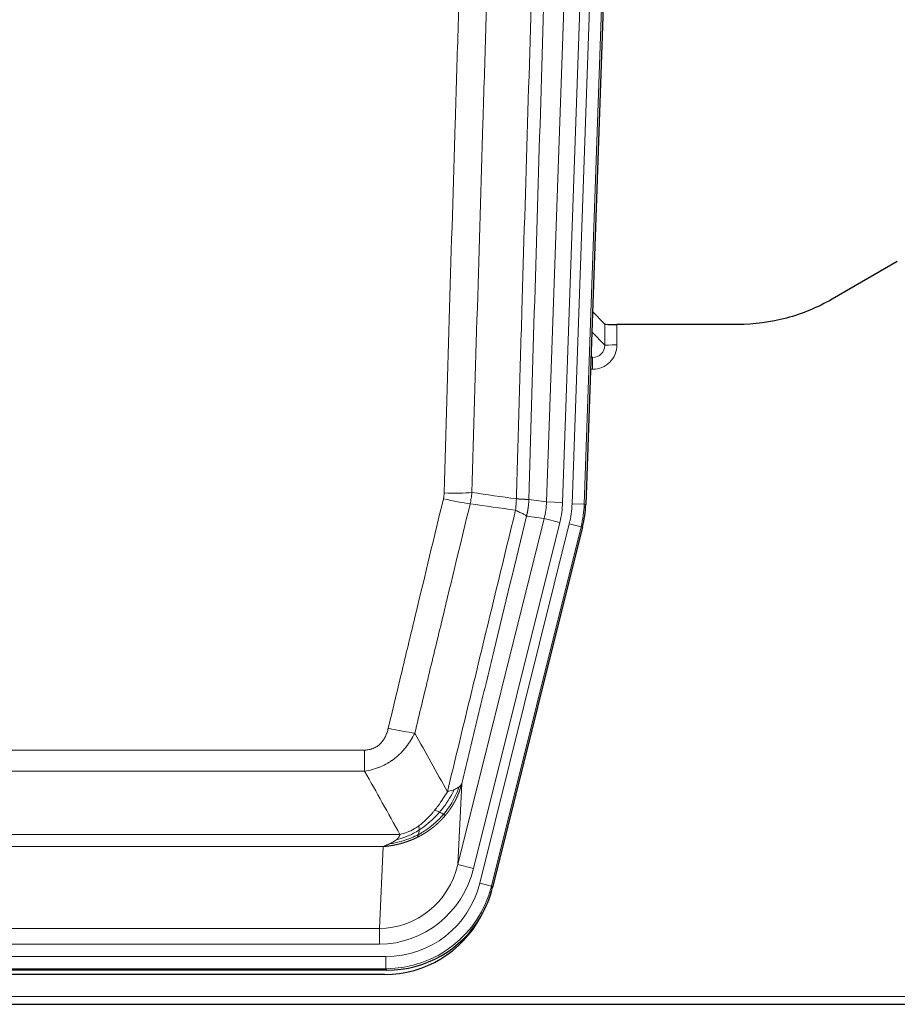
# Model space of a CAD drawing. Header units: inches. Extents: x 0 to 29700, y -16 to 21000.
# Tile 11 of 256: x 4110 to 4327, y 8985 to 9228. Entities that reach past the tile are written whole.
import ezdxf

# ---------------------------------------------------------------- set-up
doc = ezdxf.new("R2010")
doc.units = ezdxf.units.IN
doc.layers.add('1', color=7, linetype='Continuous', true_color=0xffffff)

msp = doc.modelspace()

# ---------------------------------------------------------------- linework, layer by layer
at = {"layer": '1', "color": 110, "linetype": 'Continuous', "lineweight": 13}
for p, q in [((4239.948, 9108.924), (4253.014, 9483.095)), ((4257.006, 9482.955), (4243.94, 9108.784)), ((4246.287, 9108.454), (4259.398, 9483.897)), ((4262.392, 9483.793), (4249.281, 9108.35)), ((4254.36, 9147.668), (4254.349, 9152.899)), ((4257.348, 9152.798), (4257.358, 9147.75)), ((4251.146, 9150.997), (4254.36, 9147.668)), ((4250.924, 9144.661), (4251.367, 9144.661)), ((4251.367, 9144.661), (4250.94, 9145.103)), ((4251.367, 9144.661), (4251.367, 9141.741)), ((4251.367, 9141.741), (4250.822, 9141.741)), ((4235.571, 9109.539), (4239.948, 9108.924)), ((4239.948, 9108.924), (4243.94, 9108.784)), ((4249.281, 9108.35), (4246.287, 9108.454)), ((4249.281, 9108.35), (4249.655, 9108.297)), ((4239.367, 9104.789), (4235.015, 9105.4)), ((4218.015, 9019.151), (4239.367, 9104.789)), ((4221.891, 9018.185), (4243.243, 9103.822)), ((4223.416, 9014.558), (4245.59, 9103.493)), ((4248.497, 9102.768), (4226.323, 9013.833)), ((4239.367, 9104.789), (4243.243, 9103.822)), ((4248.497, 9102.768), (4245.59, 9103.493)), ((4248.87, 9102.715), (4248.497, 9102.768)), ((3989.579, 9047.505), (4194.922, 9047.505)), ((4194.922, 9042.264), (4194.922, 9047.505)), ((4194.922, 9042.264), (3989.579, 9042.264)), ((4218.972, 9039.206), (4218.015, 9019.151)), ((3980.848, 9026.645), (4203.653, 9026.645)), ((4199.54, 9023.616), (3984.961, 9023.616)), ((4198.572, 9003.336), (4199.54, 9023.616)), ((4221.891, 9018.185), (4218.015, 9019.151)), ((4226.323, 9013.833), (4223.416, 9014.558)), ((4226.323, 9013.833), (4226.616, 9013.458)), ((3985.929, 9003.336), (4198.572, 9003.336)), ((4198.572, 8999.473), (4198.572, 9003.336)), ((4198.572, 8999.473), (3985.929, 8999.473)), ((3984.34, 8996.389), (4200.161, 8996.389)), ((4200.161, 8993.393), (4200.161, 8996.389)), ((4200.161, 8993.393), (3984.34, 8993.393)), ((4200.454, 8993.018), (4200.161, 8993.393)), ((3848.25, 8986.533), (4336.25, 8986.533))]:
    msp.add_line(p, q, dxfattribs=at)
at = {"layer": '1', "color": 2, "linetype": 'Continuous', "lineweight": 25}
for p, q in [((4262.772, 9483.943), (4249.655, 9108.297)), ((4326.794, 9168.411), (4310.63, 9159.068)), ((4254.349, 9152.899), (4251.322, 9156.034)), ((4287.25, 9152.798), (4257.348, 9152.798)), ((4248.87, 9102.715), (4226.616, 9013.458)), ((4200.454, 8993.018), (3984.047, 8993.018)), ((4199.862, 8991.975), (3984.639, 8991.975)), ((3848.25, 8984.585), (4336.25, 8984.585))]:
    msp.add_line(p, q, dxfattribs=at)
for centre, major_axis, ratio, start_param, end_param in [((4257.347, 9152.903), (3, 0), 0.0349646, 3.1753451, 4.712515), ((4222.634, 9109.249, 0), (-26.774, 3.763), 0.9986144, 3.0370169, 3.2461684), ((4200.396, 9020.055, 0), (-16.66, 21.323), 0.9977958, 3.5187977, 3.8037475), ((4199.836, 9018.992), (-16.639, 21.297), 0.9990195, 2.4788434, 3.5628372), ((4200.396, 9020.055, 0), (-16.66, 21.323), 0.9977958, 2.4794378, 3.5187977)]:
    msp.add_ellipse(centre, major_axis=major_axis, ratio=ratio, start_param=start_param, end_param=end_param, dxfattribs=at)
at = {"layer": '1', "color": 110, "linetype": 'Continuous', "lineweight": 13}
for centre, major_axis, ratio, start_param, end_param in [((4251.355, 9147.75), (3.237, -5.067), 0.9977321, 5.7157535, 7.2865499), ((4251.355, 9147.672), (1.726, -2.474), 0.9943829, 5.6754356, 7.2462319), ((4257.358, 9147.672), (-3, -0.006), 0.0261769, 4.7123351, 6.249505), ((4214.617, 9112.243), (-9.996, 0.288), 0.1133347, 1.5740649, 2.3314742), ((4214.43, 9110.837), (-9.719, 2.353), 0.1107863, 1.5976112, 2.3432486), ((4219.922, 9109.63), (19.844, -2.789), 0.9980617, 6.1786096, 6.387761), ((4219.922, 9109.63), (23.799, -3.345), 0.9986144, 6.1786096, 6.387761), ((4222.269, 9109.3, 0), (-23.799, 3.345), 0.9986144, 3.0370169, 3.2461684), ((4222.269, 9109.3), (26.766, -3.762), 0.9989218, 6.1786096, 6.387761), ((4200.769, 9054.263), (9.722, -2.342), 0.1329353, 4.744395, 5.4873531), ((4198.652, 9024.319), (-1.001, -20.961), 0.9530564, 0.0460885, 1.3674009), ((4198.652, 9024.319, 0), (-1.185, -24.82), 0.9658521, 0.0460885, 1.3674009), ((4200.109, 9020.422, 0), (-14.809, 18.954), 0.9977958, 2.4794378, 3.8037475), ((4200.109, 9020.422), (16.651, -21.313), 0.9982842, 5.6210305, 6.9453401)]:
    msp.add_ellipse(centre, major_axis=major_axis, ratio=ratio, start_param=start_param, end_param=end_param, dxfattribs=at)
for points, knots in [([(4232.482, 9109.669), (4232.538, 9111.602), (4232.593, 9113.536), (4232.706, 9117.403), (4232.874, 9123.205), (4233.27, 9136.746), (4233.613, 9148.358), (4234.306, 9171.592), (4235.247, 9202.591), (4236.705, 9249.155), (4237.709, 9280.241), (4238.283, 9297.74), (4238.347, 9299.684), (4238.475, 9303.573), (4238.668, 9309.406), (4239.119, 9323.02), (4239.511, 9334.69), (4239.839, 9344.417), (4239.905, 9346.362), (4240.037, 9350.253), (4240.235, 9356.089), (4240.7, 9369.706), (4241.103, 9381.377), (4241.915, 9404.718), (4243.012, 9435.836), (4244.14, 9466.948), (4244.711, 9482.503)], [0, 0, 0, 0, 0.015625, 0.015625, 0.03125, 0.0625, 0.125, 0.125, 0.25, 0.375, 0.5, 0.5, 0.515625, 0.515625, 0.53125, 0.5625, 0.625, 0.625, 0.640625, 0.640625, 0.65625, 0.6875, 0.75, 0.75, 0.875, 1, 1, 1, 1]), ([(4247.766, 9481.027), (4247.197, 9465.528), (4246.072, 9434.527), (4244.978, 9403.52), (4244.169, 9380.263), (4243.767, 9368.634), (4243.303, 9355.066), (4243.105, 9349.25), (4242.974, 9345.374), (4242.908, 9343.435), (4242.58, 9333.743), (4242.19, 9322.115), (4241.74, 9308.551), (4241.548, 9302.738), (4241.42, 9298.863), (4241.357, 9296.926), (4240.784, 9279.491), (4239.783, 9248.517), (4238.328, 9202.122), (4236.922, 9155.792), (4236.016, 9124.949), (4235.571, 9109.539)], [0, 0, 0, 0, 0.125, 0.25, 0.25, 0.3125, 0.34375, 0.359375, 0.359375, 0.375, 0.375, 0.4375, 0.46875, 0.484375, 0.484375, 0.5, 0.5, 0.625, 0.75, 0.875, 1, 1, 1, 1]), ([(4214.617, 9111.109), (4215.055, 9126.347), (4215.945, 9156.848), (4216.866, 9187.395), (4217.568, 9210.324), (4217.804, 9217.97), (4218.28, 9233.267), (4218.52, 9240.919), (4219.245, 9263.883), (4219.736, 9279.2), (4220.36, 9298.353), (4220.485, 9302.184), (4220.736, 9309.846), (4221.115, 9321.338), (4221.497, 9332.83), (4222.268, 9355.815), (4223.31, 9386.462), (4224.918, 9432.434), (4226.018, 9463.083), (4226.576, 9478.407)], [0, 0, 0, 0, 0.125, 0.25, 0.25, 0.3125, 0.3125, 0.375, 0.375, 0.5, 0.5, 0.53125, 0.53125, 0.5625, 0.625, 0.625, 0.75, 0.875, 1, 1, 1, 1]), ([(4233.459, 9478.064), (4232.901, 9462.759), (4231.799, 9432.148), (4230.189, 9386.234), (4229.146, 9355.625), (4228.374, 9332.668), (4227.991, 9321.19), (4227.612, 9309.712), (4227.36, 9302.06), (4227.235, 9298.234), (4226.611, 9279.104), (4226.119, 9263.807), (4225.392, 9240.872), (4225.152, 9233.229), (4224.676, 9217.951), (4224.44, 9210.315), (4223.737, 9187.415), (4222.815, 9156.905), (4221.923, 9126.443), (4221.485, 9111.224)], [0, 0, 0, 0, 0.125, 0.25, 0.375, 0.375, 0.4375, 0.46875, 0.46875, 0.5, 0.5, 0.625, 0.625, 0.6875, 0.6875, 0.75, 0.75, 0.875, 1, 1, 1, 1]), ([(4214.617, 9111.109), (4214.611, 9110.871), (4214.592, 9110.634), (4214.529, 9110.164), (4214.486, 9109.93), (4214.43, 9109.698)], [0, 0, 0, 0, 0.5, 0.5, 1, 1, 1, 1]), ([(4200.769, 9052.896), (4201.903, 9057.624), (4203.038, 9062.353), (4205.31, 9071.814), (4206.448, 9076.546), (4209.863, 9090.747), (4212.145, 9100.22), (4214.43, 9109.698)], [0, 0, 0, 0, 0.25, 0.25, 0.5, 0.5, 1, 1, 1, 1]), ([(4221.026, 9108.424), (4218.738, 9098.959), (4216.454, 9089.499), (4213.035, 9075.318), (4211.896, 9070.593), (4209.621, 9061.145), (4208.484, 9056.422), (4207.349, 9051.701)], [0, 0, 0, 0, 0.5, 0.5, 0.75, 0.75, 1, 1, 1, 1]), ([(4232.482, 9109.669), (4232.461, 9109.191), (4232.445, 9108.716), (4232.387, 9107.771), (4232.345, 9107.301), (4232.27, 9106.835)], [0, 0, 0, 0, 0.5, 0.5, 1, 1, 1, 1]), ([(4232.482, 9109.669), (4232.494, 9109.668), (4232.52, 9109.666), (4232.558, 9109.663), (4232.596, 9109.66), (4232.634, 9109.657), (4232.672, 9109.653), (4232.711, 9109.65), (4232.749, 9109.647), (4232.788, 9109.644), (4232.827, 9109.641), (4232.866, 9109.638), (4232.904, 9109.635), (4232.943, 9109.632), (4232.982, 9109.63), (4233.021, 9109.627), (4233.061, 9109.624), (4233.1, 9109.621), (4233.139, 9109.618), (4233.178, 9109.616), (4233.217, 9109.613), (4233.256, 9109.61), (4233.296, 9109.608), (4233.335, 9109.605), (4233.374, 9109.602), (4233.413, 9109.6), (4233.452, 9109.597), (4233.492, 9109.595), (4233.531, 9109.593), (4233.57, 9109.59), (4233.609, 9109.588), (4233.647, 9109.586), (4233.686, 9109.583), (4233.725, 9109.581), (4233.764, 9109.579), (4233.802, 9109.577), (4233.84, 9109.575), (4233.879, 9109.573), (4233.917, 9109.571), (4233.955, 9109.569), (4233.993, 9109.567), (4234.03, 9109.565), (4234.068, 9109.563), (4234.105, 9109.561), (4234.142, 9109.559), (4234.179, 9109.558), (4234.216, 9109.556), (4234.252, 9109.555), (4234.288, 9109.553), (4234.324, 9109.552), (4234.36, 9109.55), (4234.395, 9109.549), (4234.431, 9109.547), (4234.466, 9109.546), (4234.5, 9109.545), (4234.534, 9109.544), (4234.568, 9109.543), (4234.602, 9109.541), (4234.635, 9109.54), (4234.67, 9109.539), (4234.707, 9109.538), (4234.746, 9109.537), (4234.783, 9109.536), (4234.82, 9109.535), (4234.856, 9109.535), (4234.891, 9109.534), (4234.925, 9109.533), (4234.959, 9109.532), (4234.991, 9109.532), (4235.023, 9109.531), (4235.054, 9109.531), (4235.084, 9109.53), (4235.113, 9109.53), (4235.141, 9109.53), (4235.169, 9109.529), (4235.195, 9109.529), (4235.221, 9109.529), (4235.246, 9109.529), (4235.27, 9109.529), (4235.293, 9109.529), (4235.315, 9109.529), (4235.337, 9109.529), (4235.357, 9109.529), (4235.377, 9109.529), (4235.396, 9109.53), (4235.414, 9109.53), (4235.431, 9109.53), (4235.447, 9109.531), (4235.462, 9109.531), (4235.477, 9109.532), (4235.49, 9109.532), (4235.503, 9109.533), (4235.514, 9109.533), (4235.525, 9109.534), (4235.535, 9109.535), (4235.544, 9109.535), (4235.552, 9109.536), (4235.56, 9109.537), (4235.566, 9109.538), (4235.569, 9109.538), (4235.571, 9109.539)], [0, 0, 0, 0, 0.0069372, 0.0139334, 0.0209887, 0.028103, 0.0352764, 0.0425088, 0.0498003, 0.0571509, 0.0645605, 0.0720292, 0.0795569, 0.0871437, 0.0947896, 0.1024945, 0.1102584, 0.1180815, 0.1259636, 0.1339048, 0.141905, 0.1499643, 0.1580827, 0.1662601, 0.1744966, 0.1827922, 0.1911468, 0.1995605, 0.2080333, 0.2165651, 0.225156, 0.233806, 0.2425151, 0.2512832, 0.2601104, 0.2689967, 0.277942, 0.2869465, 0.29601, 0.3051325, 0.3143142, 0.3235549, 0.3328547, 0.3422136, 0.3516315, 0.3611085, 0.3706446, 0.3802398, 0.3898941, 0.3996074, 0.4093798, 0.4192113, 0.4291019, 0.4390515, 0.4490602, 0.459128, 0.4692549, 0.4794409, 0.4896859, 0.4999901, 0.5124905, 0.524991, 0.5374914, 0.5499918, 0.5624922, 0.5749926, 0.587493, 0.5999934, 0.6124937, 0.6249941, 0.6374944, 0.6499948, 0.6624951, 0.6749954, 0.6874957, 0.699996, 0.7124963, 0.7249966, 0.7374968, 0.7499971, 0.7624973, 0.7749976, 0.7874978, 0.799998, 0.8124982, 0.8249984, 0.8374986, 0.8499988, 0.8624989, 0.8749991, 0.8874992, 0.8999993, 0.9124995, 0.9249996, 0.9374997, 0.9499998, 0.9624998, 0.9749999, 0.9875, 1, 1, 1, 1]), ([(4235.571, 9109.539), (4235.571, 9109.526), (4235.569, 9109.479), (4235.566, 9109.376), (4235.559, 9109.21), (4235.547, 9108.98), (4235.529, 9108.687), (4235.5, 9108.331), (4235.458, 9107.912), (4235.414, 9107.554), (4235.376, 9107.278), (4235.351, 9107.107), (4235.324, 9106.94), (4235.298, 9106.778), (4235.27, 9106.62), (4235.242, 9106.467), (4235.214, 9106.318), (4235.186, 9106.174), (4235.157, 9106.034), (4235.129, 9105.899), (4235.1, 9105.768), (4235.072, 9105.641), (4235.043, 9105.519), (4235.024, 9105.44), (4235.015, 9105.4)], [0, 0, 0, 0, 0.0092499, 0.0337179, 0.073404, 0.128308, 0.1984299, 0.2837694, 0.3843264, 0.5001005, 0.5424888, 0.5838484, 0.6241794, 0.6634821, 0.7017567, 0.7390032, 0.7752221, 0.8104134, 0.8445775, 0.8777146, 0.909825, 0.9409091, 0.9709673, 1, 1, 1, 1]), ([(4215.416, 9037.192), (4216.814, 9042.986), (4218.213, 9048.783), (4221.016, 9060.381), (4222.418, 9066.183), (4226.632, 9083.594), (4229.448, 9095.21), (4232.27, 9106.835)], [0, 0, 0, 0, 0.25, 0.25, 0.5, 0.5, 1, 1, 1, 1]), ([(4235.015, 9105.4), (4232.329, 9094.352), (4229.649, 9083.312), (4225.639, 9066.763), (4224.303, 9061.248), (4221.636, 9050.224), (4220.303, 9044.714), (4218.972, 9039.206)], [0, 0, 0, 0, 0.5, 0.5, 0.75, 0.75, 1, 1, 1, 1]), ([(4232.27, 9106.835), (4232.678, 9106.642), (4233.051, 9106.469), (4233.71, 9106.158), (4233.995, 9106.022), (4234.467, 9105.785), (4234.652, 9105.684), (4234.916, 9105.518), (4234.994, 9105.451), (4235.015, 9105.4)], [0, 0, 0, 0, 0.25, 0.25, 0.5, 0.5, 0.75, 0.75, 1, 1, 1, 1]), ([(4200.769, 9052.896), (4200.748, 9052.808), (4200.726, 9052.721), (4200.68, 9052.547), (4200.655, 9052.46), (4200.58, 9052.201), (4200.526, 9052.03), (4200.408, 9051.692), (4200.344, 9051.525), (4200.208, 9051.195), (4200.134, 9051.032), (4199.977, 9050.711), (4199.893, 9050.553), (4199.758, 9050.319), (4199.711, 9050.242), (4199.615, 9050.089), (4199.565, 9050.013), (4199.411, 9049.789), (4199.303, 9049.645), (4199.075, 9049.366), (4198.955, 9049.232), (4198.766, 9049.039), (4198.669, 9048.945), (4198.568, 9048.853), (4198.5, 9048.793), (4198.465, 9048.764), (4198.29, 9048.618), (4198.146, 9048.509), (4197.699, 9048.207), (4197.382, 9048.037), (4196.962, 9047.868), (4196.877, 9047.836), (4196.704, 9047.776), (4196.617, 9047.749), (4196.356, 9047.674), (4196.18, 9047.633), (4195.825, 9047.568), (4195.646, 9047.544), (4195.286, 9047.513), (4195.104, 9047.505), (4194.922, 9047.505)], [0, 0, 0, 0, 0.03125, 0.03125, 0.0625, 0.0625, 0.125, 0.125, 0.1875, 0.1875, 0.25, 0.25, 0.3125, 0.3125, 0.34375, 0.34375, 0.375, 0.375, 0.4375, 0.4375, 0.5, 0.5, 0.53125, 0.546875, 0.546875, 0.5625, 0.5625, 0.625, 0.625, 0.75, 0.75, 0.78125, 0.78125, 0.8125, 0.8125, 0.875, 0.875, 0.9375, 0.9375, 1, 1, 1, 1]), ([(4207.349, 9051.701), (4207.051, 9051.09), (4206.725, 9050.498), (4206.012, 9049.354), (4205.625, 9048.802), (4204.997, 9048.006), (4204.725, 9047.681), (4204.44, 9047.365), (4204.325, 9047.239), (4204.267, 9047.177), (4204.091, 9046.991), (4203.972, 9046.869), (4203.37, 9046.268), (4202.861, 9045.819), (4202.189, 9045.298), (4202.052, 9045.195), (4201.845, 9045.045), (4201.776, 9044.996), (4201.636, 9044.898), (4201.566, 9044.85), (4201.214, 9044.611), (4200.927, 9044.43), (4200.051, 9043.916), (4199.446, 9043.612), (4198.743, 9043.314), (4198.664, 9043.282), (4198.506, 9043.218), (4198.427, 9043.187), (4198.189, 9043.096), (4198.03, 9043.037), (4197.55, 9042.87), (4197.228, 9042.77), (4196.252, 9042.5), (4195.592, 9042.361), (4194.922, 9042.264)], [0, 0, 0, 0, 0.125, 0.125, 0.25, 0.25, 0.3125, 0.328125, 0.328125, 0.34375, 0.34375, 0.375, 0.375, 0.5, 0.5, 0.53125, 0.53125, 0.546875, 0.546875, 0.5625, 0.5625, 0.625, 0.625, 0.75, 0.75, 0.765625, 0.765625, 0.78125, 0.78125, 0.8125, 0.8125, 0.875, 0.875, 1, 1, 1, 1]), ([(4218.972, 9039.206), (4218.966, 9039.183), (4218.955, 9039.137), (4218.937, 9039.069), (4218.918, 9039.001), (4218.9, 9038.933), (4218.881, 9038.866), (4218.863, 9038.799), (4218.844, 9038.732), (4218.824, 9038.665), (4218.805, 9038.599), (4218.786, 9038.533), (4218.766, 9038.467), (4218.746, 9038.402), (4218.726, 9038.336), (4218.706, 9038.272), (4218.686, 9038.207), (4218.666, 9038.143), (4218.645, 9038.079), (4218.625, 9038.015), (4218.604, 9037.952), (4218.583, 9037.889), (4218.562, 9037.826), (4218.54, 9037.763), (4218.519, 9037.701), (4218.498, 9037.639), (4218.476, 9037.578), (4218.454, 9037.516), (4218.432, 9037.455), (4218.41, 9037.395), (4218.388, 9037.334), (4218.366, 9037.274), (4218.344, 9037.214), (4218.321, 9037.155), (4218.299, 9037.095), (4218.276, 9037.036), (4218.254, 9036.978), (4218.231, 9036.919), (4218.208, 9036.861), (4218.185, 9036.803), (4218.162, 9036.746), (4218.138, 9036.689), (4218.115, 9036.632), (4218.092, 9036.575), (4218.068, 9036.519), (4218.045, 9036.463), (4218.021, 9036.407), (4217.997, 9036.351), (4217.974, 9036.296), (4217.95, 9036.241), (4217.926, 9036.187), (4217.902, 9036.132), (4217.878, 9036.078), (4217.854, 9036.024), (4217.829, 9035.971), (4217.805, 9035.918), (4217.781, 9035.865), (4217.756, 9035.812), (4217.732, 9035.76), (4217.708, 9035.708), (4217.683, 9035.656), (4217.659, 9035.605), (4217.634, 9035.553), (4217.609, 9035.503), (4217.585, 9035.452), (4217.56, 9035.402), (4217.535, 9035.352), (4217.51, 9035.302), (4217.486, 9035.252), (4217.461, 9035.203), (4217.436, 9035.154), (4217.411, 9035.105), (4217.386, 9035.057), (4217.361, 9035.009), (4217.336, 9034.961), (4217.311, 9034.913), (4217.286, 9034.866), (4217.261, 9034.819), (4217.236, 9034.772), (4217.211, 9034.726), (4217.186, 9034.68), (4217.161, 9034.634), (4217.136, 9034.588), (4217.111, 9034.543), (4217.086, 9034.498), (4217.06, 9034.453), (4217.035, 9034.408), (4217.01, 9034.364), (4216.985, 9034.32), (4216.96, 9034.276), (4216.935, 9034.233), (4216.91, 9034.19), (4216.885, 9034.147), (4216.86, 9034.104), (4216.835, 9034.062), (4216.81, 9034.019), (4216.785, 9033.978), (4216.76, 9033.936), (4216.735, 9033.895), (4216.71, 9033.854), (4216.685, 9033.813), (4216.661, 9033.772), (4216.636, 9033.732), (4216.611, 9033.692), (4216.586, 9033.652), (4216.562, 9033.612), (4216.537, 9033.573), (4216.512, 9033.534), (4216.488, 9033.495), (4216.463, 9033.457), (4216.438, 9033.419), (4216.414, 9033.381), (4216.39, 9033.343), (4216.365, 9033.305), (4216.341, 9033.268), (4216.317, 9033.231), (4216.292, 9033.194), (4216.268, 9033.158), (4216.244, 9033.122), (4216.22, 9033.086), (4216.196, 9033.05), (4216.172, 9033.015), (4216.148, 9032.979), (4216.124, 9032.944), (4216.1, 9032.91), (4216.077, 9032.875), (4216.053, 9032.841), (4216.029, 9032.807), (4216.006, 9032.773), (4215.982, 9032.74), (4215.959, 9032.706), (4215.936, 9032.673), (4215.912, 9032.64), (4215.889, 9032.608), (4215.866, 9032.576), (4215.843, 9032.543), (4215.82, 9032.512), (4215.797, 9032.48), (4215.774, 9032.449), (4215.752, 9032.417), (4215.729, 9032.387), (4215.706, 9032.356), (4215.684, 9032.325), (4215.662, 9032.295), (4215.639, 9032.265), (4215.617, 9032.236), (4215.595, 9032.206), (4215.573, 9032.177), (4215.551, 9032.148), (4215.529, 9032.119), (4215.507, 9032.09), (4215.486, 9032.062), (4215.464, 9032.034), (4215.443, 9032.006), (4215.421, 9031.978), (4215.4, 9031.951), (4215.379, 9031.923), (4215.358, 9031.896), (4215.337, 9031.87), (4215.316, 9031.843), (4215.295, 9031.817), (4215.275, 9031.791), (4215.254, 9031.765), (4215.234, 9031.739), (4215.213, 9031.714), (4215.193, 9031.688), (4215.173, 9031.663), (4215.153, 9031.638), (4215.133, 9031.614), (4215.113, 9031.589), (4215.094, 9031.565), (4215.074, 9031.541), (4215.055, 9031.518), (4215.036, 9031.494), (4215.016, 9031.471), (4214.997, 9031.448), (4214.978, 9031.425), (4214.96, 9031.402), (4214.947, 9031.387), (4214.941, 9031.38)], [0, 0, 0, 0, 0.0080212, 0.0160154, 0.0239827, 0.0319231, 0.0398365, 0.0477229, 0.0555824, 0.0634149, 0.0712205, 0.0789992, 0.0867509, 0.0944756, 0.1021734, 0.1098443, 0.1174881, 0.1251051, 0.1326951, 0.1402581, 0.1477942, 0.1553034, 0.1627856, 0.1702408, 0.1776691, 0.1850704, 0.1924448, 0.1997923, 0.2071128, 0.2144063, 0.2216729, 0.2289126, 0.2361253, 0.243311, 0.2504698, 0.2576016, 0.2647065, 0.2717845, 0.2788355, 0.2858595, 0.2928566, 0.2998268, 0.30677, 0.3136862, 0.3205755, 0.3274379, 0.3342733, 0.3410817, 0.3478632, 0.3546178, 0.3613454, 0.3680461, 0.3747198, 0.3813665, 0.3879863, 0.3945792, 0.4011451, 0.4076841, 0.4141961, 0.4206811, 0.4271393, 0.4335704, 0.4399746, 0.4463519, 0.4527022, 0.4590256, 0.465322, 0.4715915, 0.477834, 0.4840496, 0.4902382, 0.4963999, 0.5025346, 0.5086424, 0.5147232, 0.5207771, 0.526804, 0.532804, 0.5387771, 0.5447232, 0.5506423, 0.5565345, 0.5623997, 0.568238, 0.5740494, 0.5798338, 0.5855912, 0.5913217, 0.5970253, 0.6027019, 0.6083515, 0.6139742, 0.61957, 0.6251388, 0.6306807, 0.6361956, 0.6416836, 0.6471446, 0.6525787, 0.6579858, 0.663366, 0.6687192, 0.6740455, 0.6793448, 0.6846172, 0.6898627, 0.6950812, 0.7002727, 0.7054373, 0.710575, 0.7156857, 0.7207694, 0.7258262, 0.7308561, 0.735859, 0.740835, 0.745784, 0.7507061, 0.7556012, 0.7604694, 0.7653107, 0.7701249, 0.7749123, 0.7796727, 0.7844061, 0.7891127, 0.7937922, 0.7984448, 0.8030705, 0.8076692, 0.812241, 0.8167858, 0.8213037, 0.8257947, 0.8302587, 0.8346957, 0.8391058, 0.843489, 0.8478452, 0.8521745, 0.8564768, 0.8607522, 0.8650006, 0.8692221, 0.8734166, 0.8775842, 0.8817249, 0.8858386, 0.8899254, 0.8939852, 0.8980181, 0.902024, 0.906003, 0.909955, 0.9138802, 0.9177783, 0.9216495, 0.9254938, 0.9293111, 0.9331015, 0.936865, 0.9406015, 0.944311, 0.9479937, 0.9516493, 0.9552781, 0.9588799, 0.9624547, 0.9660026, 0.9695236, 0.9730176, 0.9764847, 0.9799249, 0.9833381, 0.9867243, 0.9900837, 0.993416, 0.9967215, 1, 1, 1, 1]), ([(4218.972, 9039.206), (4218.888, 9038.997), (4218.746, 9038.798), (4218.483, 9038.546), (4218.411, 9038.484), (4218.333, 9038.423)], [0, 0, 0, 0, 0.75, 0.75, 1, 1, 1, 1]), ([(4215.416, 9037.192), (4214.723, 9036.052), (4213.957, 9034.863), (4212.83, 9033.333), (4212.539, 9032.955), (4212.24, 9032.585)], [0, 0, 0, 0, 0.75, 0.75, 1, 1, 1, 1]), ([(4217.123, 9037.751), (4216.424, 9036.286), (4215.554, 9034.831), (4214.193, 9033.013), (4213.836, 9032.568), (4213.465, 9032.137)], [0, 0, 0, 0, 0.75, 0.75, 1, 1, 1, 1]), ([(4218.333, 9038.423), (4217.721, 9036.61), (4216.825, 9034.832), (4215.295, 9032.649), (4214.885, 9032.12), (4214.451, 9031.609)], [0, 0, 0, 0, 0.75, 0.75, 1, 1, 1, 1]), ([(4217.123, 9037.751), (4217, 9037.7), (4216.872, 9037.65), (4216.54, 9037.528), (4216.329, 9037.457), (4215.887, 9037.321), (4215.656, 9037.255), (4215.416, 9037.192)], [0, 0, 0, 0, 0.25, 0.25, 0.625, 0.625, 1, 1, 1, 1]), ([(4218.333, 9038.423), (4218.294, 9038.393), (4218.254, 9038.363), (4218.086, 9038.244), (4217.947, 9038.157), (4217.644, 9037.989), (4217.48, 9037.908), (4217.244, 9037.803), (4217.184, 9037.777), (4217.123, 9037.751)], [0, 0, 0, 0, 0.125, 0.125, 0.5, 0.5, 0.875, 0.875, 1, 1, 1, 1]), ([(4212.24, 9032.585), (4212.091, 9032.4), (4211.94, 9032.217), (4211.325, 9031.494), (4210.846, 9030.972), (4209.852, 9029.991), (4209.337, 9029.532), (4208.63, 9028.973), (4208.451, 9028.837), (4208.271, 9028.707)], [0, 0, 0, 0, 0.125, 0.125, 0.5, 0.5, 0.875, 0.875, 1, 1, 1, 1]), ([(4213.465, 9032.137), (4213.279, 9031.921), (4213.09, 9031.708), (4212.318, 9030.871), (4211.708, 9030.276), (4210.438, 9029.164), (4209.779, 9028.649), (4208.877, 9028.023), (4208.65, 9027.871), (4208.421, 9027.725)], [0, 0, 0, 0, 0.125, 0.125, 0.5, 0.5, 0.875, 0.875, 1, 1, 1, 1]), ([(4213.465, 9032.137), (4213.366, 9032.185), (4213.265, 9032.232), (4213.008, 9032.347), (4212.85, 9032.411), (4212.54, 9032.517), (4212.387, 9032.56), (4212.24, 9032.585)], [0, 0, 0, 0, 0.25, 0.25, 0.625, 0.625, 1, 1, 1, 1]), ([(4214.451, 9031.609), (4214.42, 9031.627), (4214.387, 9031.644), (4214.253, 9031.719), (4214.14, 9031.782), (4213.891, 9031.918), (4213.754, 9031.991), (4213.563, 9032.088), (4213.514, 9032.112), (4213.465, 9032.137)], [0, 0, 0, 0, 0.125, 0.125, 0.5, 0.5, 0.875, 0.875, 1, 1, 1, 1]), ([(4214.941, 9031.38), (4214.926, 9031.362), (4214.897, 9031.327), (4214.852, 9031.274), (4214.808, 9031.222), (4214.764, 9031.17), (4214.719, 9031.118), (4214.675, 9031.067), (4214.63, 9031.015), (4214.585, 9030.964), (4214.54, 9030.913), (4214.495, 9030.862), (4214.45, 9030.812), (4214.405, 9030.762), (4214.359, 9030.712), (4214.314, 9030.662), (4214.268, 9030.612), (4214.223, 9030.563), (4214.177, 9030.514), (4214.131, 9030.465), (4214.085, 9030.416), (4214.039, 9030.368), (4213.993, 9030.319), (4213.947, 9030.271), (4213.901, 9030.223), (4213.855, 9030.176), (4213.808, 9030.128), (4213.762, 9030.081), (4213.715, 9030.034), (4213.669, 9029.987), (4213.622, 9029.941), (4213.575, 9029.895), (4213.528, 9029.848), (4213.481, 9029.803), (4213.434, 9029.757), (4213.387, 9029.711), (4213.34, 9029.666), (4213.293, 9029.621), (4213.246, 9029.576), (4213.198, 9029.532), (4213.151, 9029.487), (4213.104, 9029.443), (4213.056, 9029.399), (4213.009, 9029.356), (4212.961, 9029.312), (4212.913, 9029.269), (4212.865, 9029.226), (4212.818, 9029.183), (4212.77, 9029.14), (4212.722, 9029.098), (4212.674, 9029.055), (4212.626, 9029.013), (4212.578, 9028.972), (4212.53, 9028.93), (4212.482, 9028.889), (4212.433, 9028.847), (4212.385, 9028.806), (4212.337, 9028.766), (4212.289, 9028.725), (4212.24, 9028.685), (4212.192, 9028.645), (4212.143, 9028.605), (4212.095, 9028.565), (4212.046, 9028.525), (4211.998, 9028.486), (4211.949, 9028.447), (4211.9, 9028.408), (4211.852, 9028.369), (4211.803, 9028.331), (4211.754, 9028.293), (4211.706, 9028.254), (4211.657, 9028.217), (4211.608, 9028.179), (4211.559, 9028.141), (4211.51, 9028.104), (4211.461, 9028.067), (4211.412, 9028.03), (4211.364, 9027.994), (4211.315, 9027.957), (4211.266, 9027.921), (4211.217, 9027.885), (4211.168, 9027.849), (4211.119, 9027.813), (4211.069, 9027.778), (4211.02, 9027.742), (4210.971, 9027.707), (4210.922, 9027.672), (4210.873, 9027.638), (4210.824, 9027.603), (4210.775, 9027.569), (4210.726, 9027.535), (4210.677, 9027.501), (4210.627, 9027.467), (4210.578, 9027.434), (4210.529, 9027.4), (4210.48, 9027.367), (4210.431, 9027.334), (4210.382, 9027.302), (4210.332, 9027.269), (4210.283, 9027.237), (4210.234, 9027.205), (4210.185, 9027.173), (4210.136, 9027.141), (4210.086, 9027.109), (4210.037, 9027.078), (4209.988, 9027.046), (4209.939, 9027.015), (4209.89, 9026.985), (4209.841, 9026.954), (4209.792, 9026.923), (4209.742, 9026.893), (4209.693, 9026.863), (4209.644, 9026.833), (4209.595, 9026.803), (4209.546, 9026.774), (4209.497, 9026.744), (4209.448, 9026.715), (4209.399, 9026.686), (4209.35, 9026.657), (4209.301, 9026.629), (4209.252, 9026.6), (4209.203, 9026.572), (4209.154, 9026.544), (4209.105, 9026.516), (4209.056, 9026.488), (4209.007, 9026.46), (4208.958, 9026.433), (4208.909, 9026.406), (4208.86, 9026.379), (4208.812, 9026.352), (4208.763, 9026.325), (4208.714, 9026.299), (4208.665, 9026.272), (4208.617, 9026.246), (4208.568, 9026.22), (4208.519, 9026.194), (4208.471, 9026.168), (4208.422, 9026.143), (4208.374, 9026.117), (4208.325, 9026.092), (4208.276, 9026.067), (4208.228, 9026.042), (4208.18, 9026.018), (4208.131, 9025.993), (4208.083, 9025.969), (4208.035, 9025.945), (4207.986, 9025.921), (4207.954, 9025.905), (4207.938, 9025.897)], [0, 0, 0, 0, 0.0076941, 0.0153765, 0.0230472, 0.0307061, 0.0383534, 0.045989, 0.0536129, 0.061225, 0.0688255, 0.0764143, 0.0839914, 0.0915567, 0.0991104, 0.1066524, 0.1141827, 0.1217013, 0.1292082, 0.1367034, 0.1441869, 0.1516588, 0.1591189, 0.1665674, 0.1740041, 0.1814292, 0.1888426, 0.1962444, 0.2036344, 0.2110128, 0.2183794, 0.2257344, 0.2330778, 0.2404094, 0.2477294, 0.2550377, 0.2623343, 0.2696193, 0.2768926, 0.2841542, 0.2914041, 0.2986424, 0.305869, 0.313084, 0.3202872, 0.3274789, 0.3346588, 0.3418271, 0.3489838, 0.3561287, 0.3632621, 0.3703837, 0.3774937, 0.3845921, 0.3916788, 0.3987539, 0.4058173, 0.412869, 0.4199092, 0.4269376, 0.4339544, 0.4409596, 0.4479532, 0.454935, 0.4619053, 0.4688639, 0.4758109, 0.4827462, 0.4896699, 0.496582, 0.5034825, 0.5103713, 0.5172485, 0.524114, 0.5309679, 0.5378102, 0.5446409, 0.55146, 0.5582674, 0.5650632, 0.5718474, 0.57862, 0.5853809, 0.5921303, 0.598868, 0.6055941, 0.6123087, 0.6190116, 0.6257029, 0.6323825, 0.6390506, 0.6457071, 0.652352, 0.6589853, 0.665607, 0.672217, 0.6788155, 0.6854024, 0.6919777, 0.6985414, 0.7050935, 0.7116341, 0.718163, 0.7246804, 0.7311862, 0.7376804, 0.744163, 0.750634, 0.7570935, 0.7635413, 0.7699776, 0.7764024, 0.7828155, 0.7892171, 0.7956072, 0.8019856, 0.8083525, 0.8147079, 0.8210516, 0.8273839, 0.8337045, 0.8400136, 0.8463112, 0.8525972, 0.8588716, 0.8651345, 0.8713859, 0.8776257, 0.8838539, 0.8900706, 0.8962758, 0.9024695, 0.9086516, 0.9148221, 0.9209812, 0.9271287, 0.9332646, 0.9393891, 0.945502, 0.9516034, 0.9576933, 0.9637717, 0.9698385, 0.9758938, 0.9819376, 0.9879699, 0.9939907, 1, 1, 1, 1]), ([(4214.451, 9031.609), (4214.233, 9031.354), (4214.009, 9031.104), (4213.091, 9030.124), (4212.35, 9029.437), (4210.785, 9028.177), (4209.962, 9027.605), (4208.828, 9026.927), (4208.542, 9026.764), (4208.253, 9026.609)], [0, 0, 0, 0, 0.125, 0.125, 0.5, 0.5, 0.875, 0.875, 1, 1, 1, 1]), ([(4214.941, 9031.38), (4214.869, 9031.392), (4214.77, 9031.437), (4214.568, 9031.544), (4214.512, 9031.575), (4214.451, 9031.609)], [0, 0, 0, 0, 0.75, 0.75, 1, 1, 1, 1]), ([(4208.421, 9027.725), (4207.964, 9027.433), (4207.5, 9027.162), (4205.629, 9026.168), (4204.193, 9025.627), (4202.783, 9025.307)], [0, 0, 0, 0, 0.25, 0.25, 1, 1, 1, 1]), ([(4208.271, 9028.707), (4207.911, 9028.446), (4207.543, 9028.204), (4206.05, 9027.323), (4204.874, 9026.859), (4203.653, 9026.645)], [0, 0, 0, 0, 0.25, 0.25, 1, 1, 1, 1]), ([(4208.253, 9026.609), (4208.265, 9026.649), (4208.276, 9026.691), (4208.321, 9026.86), (4208.35, 9026.996), (4208.394, 9027.281), (4208.409, 9027.429), (4208.419, 9027.627), (4208.421, 9027.676), (4208.421, 9027.725)], [0, 0, 0, 0, 0.125, 0.125, 0.5, 0.5, 0.875, 0.875, 1, 1, 1, 1]), ([(4208.421, 9027.725), (4208.423, 9027.823), (4208.421, 9027.92), (4208.408, 9028.155), (4208.392, 9028.288), (4208.344, 9028.525), (4208.312, 9028.628), (4208.271, 9028.707)], [0, 0, 0, 0, 0.25, 0.25, 0.625, 0.625, 1, 1, 1, 1]), ([(4207.938, 9025.897), (4207.916, 9025.886), (4207.873, 9025.865), (4207.808, 9025.833), (4207.743, 9025.802), (4207.678, 9025.771), (4207.613, 9025.74), (4207.548, 9025.709), (4207.483, 9025.679), (4207.418, 9025.649), (4207.352, 9025.619), (4207.287, 9025.589), (4207.222, 9025.559), (4207.157, 9025.53), (4207.092, 9025.501), (4207.027, 9025.473), (4206.961, 9025.444), (4206.896, 9025.416), (4206.831, 9025.388), (4206.766, 9025.36), (4206.7, 9025.333), (4206.635, 9025.305), (4206.57, 9025.278), (4206.505, 9025.252), (4206.439, 9025.225), (4206.374, 9025.199), (4206.309, 9025.173), (4206.244, 9025.147), (4206.179, 9025.121), (4206.113, 9025.096), (4206.048, 9025.071), (4205.983, 9025.046), (4205.918, 9025.021), (4205.852, 9024.997), (4205.787, 9024.973), (4205.722, 9024.949), (4205.657, 9024.925), (4205.592, 9024.902), (4205.527, 9024.878), (4205.462, 9024.855), (4205.396, 9024.832), (4205.331, 9024.81), (4205.266, 9024.787), (4205.201, 9024.765), (4205.136, 9024.743), (4205.071, 9024.722), (4205.006, 9024.7), (4204.941, 9024.679), (4204.876, 9024.658), (4204.812, 9024.637), (4204.747, 9024.617), (4204.682, 9024.596), (4204.617, 9024.576), (4204.552, 9024.556), (4204.487, 9024.537), (4204.423, 9024.517), (4204.358, 9024.498), (4204.293, 9024.479), (4204.229, 9024.46), (4204.164, 9024.442), (4204.1, 9024.423), (4204.035, 9024.405), (4203.971, 9024.387), (4203.906, 9024.369), (4203.842, 9024.352), (4203.778, 9024.334), (4203.713, 9024.317), (4203.649, 9024.301), (4203.585, 9024.284), (4203.521, 9024.267), (4203.456, 9024.251), (4203.392, 9024.235), (4203.328, 9024.219), (4203.264, 9024.204), (4203.2, 9024.188), (4203.136, 9024.173), (4203.073, 9024.158), (4203.009, 9024.143), (4202.945, 9024.128), (4202.881, 9024.114), (4202.818, 9024.1), (4202.754, 9024.086), (4202.691, 9024.072), (4202.627, 9024.058), (4202.564, 9024.045), (4202.5, 9024.032), (4202.437, 9024.019), (4202.374, 9024.006), (4202.311, 9023.993), (4202.247, 9023.981), (4202.184, 9023.969), (4202.121, 9023.957), (4202.058, 9023.945), (4201.996, 9023.933), (4201.933, 9023.922), (4201.87, 9023.91), (4201.807, 9023.899), (4201.745, 9023.888), (4201.682, 9023.878), (4201.62, 9023.867), (4201.557, 9023.857), (4201.495, 9023.847), (4201.433, 9023.837), (4201.37, 9023.827), (4201.308, 9023.817), (4201.246, 9023.808), (4201.184, 9023.799), (4201.122, 9023.79), (4201.061, 9023.781), (4200.999, 9023.772), (4200.937, 9023.764), (4200.876, 9023.755), (4200.814, 9023.747), (4200.753, 9023.739), (4200.691, 9023.731), (4200.63, 9023.724), (4200.569, 9023.716), (4200.507, 9023.709), (4200.446, 9023.702), (4200.385, 9023.695), (4200.325, 9023.688), (4200.264, 9023.682), (4200.203, 9023.675), (4200.142, 9023.669), (4200.082, 9023.663), (4200.021, 9023.657), (4199.961, 9023.651), (4199.901, 9023.646), (4199.84, 9023.64), (4199.78, 9023.635), (4199.72, 9023.63), (4199.66, 9023.625), (4199.6, 9023.62), (4199.56, 9023.617), (4199.54, 9023.616)], [0, 0, 0, 0, 0.0081592, 0.0163092, 0.0244501, 0.0325819, 0.0407045, 0.0488181, 0.0569225, 0.0650178, 0.0731041, 0.0811812, 0.0892493, 0.0973083, 0.1053581, 0.113399, 0.1214307, 0.1294534, 0.137467, 0.1454716, 0.1534671, 0.1614536, 0.169431, 0.1773994, 0.1853588, 0.1933091, 0.2012504, 0.2091827, 0.217106, 0.2250203, 0.2329256, 0.2408219, 0.2487092, 0.2565875, 0.2644568, 0.2723172, 0.2801686, 0.288011, 0.2958444, 0.303669, 0.3114845, 0.3192911, 0.3270888, 0.3348775, 0.3426574, 0.3504282, 0.3581902, 0.3659433, 0.3736874, 0.3814227, 0.389149, 0.3968665, 0.4045751, 0.4122748, 0.4199656, 0.4276476, 0.4353206, 0.4429849, 0.4506403, 0.4582868, 0.4659245, 0.4735534, 0.4811734, 0.4887846, 0.496387, 0.5039805, 0.5115653, 0.5191413, 0.5267084, 0.5342668, 0.5418164, 0.5493572, 0.5568893, 0.5644125, 0.5719271, 0.5794328, 0.5869298, 0.5944181, 0.6018976, 0.6093684, 0.6168305, 0.6242839, 0.6317285, 0.6391644, 0.6465917, 0.6540102, 0.6614201, 0.6688212, 0.6762137, 0.6835975, 0.6909727, 0.6983392, 0.705697, 0.7130462, 0.7203868, 0.7277187, 0.735042, 0.7423567, 0.7496628, 0.7569603, 0.7642491, 0.7715294, 0.7788011, 0.7860642, 0.7933187, 0.8005646, 0.807802, 0.8150309, 0.8222512, 0.8294629, 0.8366661, 0.8438608, 0.851047, 0.8582246, 0.8653938, 0.8725544, 0.8797065, 0.8868502, 0.8939854, 0.9011121, 0.9082303, 0.9153401, 0.9224414, 0.9295343, 0.9366187, 0.9436947, 0.9507623, 0.9578214, 0.9648722, 0.9719145, 0.9789485, 0.985974, 0.9929912, 1, 1, 1, 1]), ([(4208.253, 9026.609), (4207.675, 9026.299), (4207.087, 9026.018), (4204.713, 9025.012), (4202.884, 9024.53), (4201.111, 9024.307)], [0, 0, 0, 0, 0.25, 0.25, 1, 1, 1, 1]), ([(4201.111, 9024.307), (4201.125, 9024.314), (4201.154, 9024.327), (4201.195, 9024.347), (4201.236, 9024.367), (4201.275, 9024.387), (4201.314, 9024.406), (4201.351, 9024.425), (4201.387, 9024.443), (4201.423, 9024.461), (4201.457, 9024.478), (4201.49, 9024.496), (4201.522, 9024.512), (4201.553, 9024.528), (4201.583, 9024.544), (4201.612, 9024.56), (4201.64, 9024.574), (4201.667, 9024.589), (4201.693, 9024.603), (4201.717, 9024.616), (4201.741, 9024.629), (4201.764, 9024.641), (4201.785, 9024.653), (4201.806, 9024.664), (4201.825, 9024.675), (4201.843, 9024.685), (4201.861, 9024.695), (4201.877, 9024.704), (4201.892, 9024.712), (4201.906, 9024.72), (4201.92, 9024.728), (4201.932, 9024.735), (4201.943, 9024.741), (4201.953, 9024.746), (4201.962, 9024.752), (4201.969, 9024.756), (4201.976, 9024.76), (4201.982, 9024.763), (4201.987, 9024.766), (4201.999, 9024.773), (4202.02, 9024.785), (4202.049, 9024.803), (4202.077, 9024.82), (4202.106, 9024.837), (4202.134, 9024.854), (4202.161, 9024.871), (4202.189, 9024.888), (4202.216, 9024.905), (4202.242, 9024.922), (4202.269, 9024.938), (4202.295, 9024.955), (4202.32, 9024.972), (4202.346, 9024.989), (4202.371, 9025.005), (4202.395, 9025.022), (4202.42, 9025.038), (4202.444, 9025.055), (4202.467, 9025.071), (4202.491, 9025.087), (4202.514, 9025.103), (4202.536, 9025.12), (4202.559, 9025.136), (4202.581, 9025.152), (4202.602, 9025.168), (4202.624, 9025.183), (4202.645, 9025.199), (4202.665, 9025.215), (4202.686, 9025.23), (4202.706, 9025.246), (4202.725, 9025.261), (4202.745, 9025.277), (4202.764, 9025.292), (4202.776, 9025.302), (4202.783, 9025.307)], [0, 0, 0, 0, 0.0247661, 0.0489206, 0.0724636, 0.0953949, 0.1177147, 0.1394229, 0.1605195, 0.1810045, 0.2008779, 0.2201398, 0.23879, 0.2568287, 0.2742558, 0.2910713, 0.3072753, 0.3228676, 0.3378484, 0.3522176, 0.3659752, 0.3791212, 0.3916556, 0.4035785, 0.4148897, 0.4255894, 0.4356775, 0.445154, 0.454019, 0.4622723, 0.4699141, 0.4769443, 0.4833629, 0.48917, 0.4943654, 0.4989493, 0.5029216, 0.5062824, 0.5090316, 0.5111692, 0.5284651, 0.5456049, 0.5625886, 0.5794163, 0.5960881, 0.612604, 0.6289642, 0.6451687, 0.6612176, 0.6771111, 0.6928491, 0.7084319, 0.7238594, 0.7391318, 0.7542492, 0.7692118, 0.7840195, 0.7986726, 0.8131712, 0.8275153, 0.8417051, 0.8557408, 0.8696224, 0.8833501, 0.8969241, 0.9103445, 0.9236114, 0.936725, 0.9496856, 0.9624932, 0.975148, 0.9876502, 1, 1, 1, 1]), ([(4202.783, 9025.307), (4202.791, 9025.314), (4202.806, 9025.327), (4202.83, 9025.347), (4202.853, 9025.366), (4202.876, 9025.386), (4202.899, 9025.406), (4202.921, 9025.426), (4202.943, 9025.446), (4202.965, 9025.466), (4202.986, 9025.485), (4203.007, 9025.505), (4203.028, 9025.525), (4203.048, 9025.545), (4203.068, 9025.565), (4203.088, 9025.586), (4203.107, 9025.606), (4203.126, 9025.626), (4203.145, 9025.646), (4203.163, 9025.666), (4203.181, 9025.686), (4203.199, 9025.706), (4203.216, 9025.727), (4203.233, 9025.747), (4203.25, 9025.767), (4203.266, 9025.788), (4203.282, 9025.808), (4203.298, 9025.828), (4203.313, 9025.848), (4203.328, 9025.869), (4203.343, 9025.889), (4203.357, 9025.91), (4203.371, 9025.93), (4203.385, 9025.95), (4203.398, 9025.971), (4203.411, 9025.991), (4203.424, 9026.012), (4203.436, 9026.032), (4203.448, 9026.052), (4203.46, 9026.073), (4203.471, 9026.093), (4203.483, 9026.114), (4203.493, 9026.134), (4203.504, 9026.155), (4203.514, 9026.175), (4203.523, 9026.196), (4203.533, 9026.216), (4203.542, 9026.237), (4203.551, 9026.257), (4203.559, 9026.277), (4203.567, 9026.298), (4203.575, 9026.318), (4203.582, 9026.339), (4203.589, 9026.359), (4203.596, 9026.38), (4203.602, 9026.4), (4203.608, 9026.421), (4203.614, 9026.441), (4203.62, 9026.462), (4203.625, 9026.482), (4203.629, 9026.503), (4203.634, 9026.523), (4203.638, 9026.543), (4203.642, 9026.564), (4203.645, 9026.584), (4203.648, 9026.605), (4203.651, 9026.625), (4203.652, 9026.639), (4203.653, 9026.645)], [0, 0, 0, 0, 0.0185022, 0.0368847, 0.0551481, 0.073293, 0.0913199, 0.1092294, 0.1270222, 0.1446988, 0.1622598, 0.1797059, 0.1970378, 0.2142561, 0.2313614, 0.2483544, 0.265236, 0.2820066, 0.2986672, 0.3152184, 0.331661, 0.3479958, 0.3642235, 0.380345, 0.3963611, 0.4122725, 0.4280803, 0.4437851, 0.459388, 0.4748898, 0.4902915, 0.5055939, 0.5207981, 0.535905, 0.5509156, 0.565831, 0.5806521, 0.5953801, 0.6100159, 0.6245607, 0.6390157, 0.6533819, 0.6676604, 0.6818526, 0.6959596, 0.7099825, 0.7239227, 0.7377815, 0.75156, 0.7652597, 0.7788818, 0.7924277, 0.8058989, 0.8192966, 0.8326224, 0.8458776, 0.8590638, 0.8721825, 0.8852351, 0.8982233, 0.9111485, 0.9240124, 0.9368166, 0.9495628, 0.9622525, 0.9748874, 0.9874694, 1, 1, 1, 1]), ([(4207.938, 9025.897), (4207.971, 9025.955), (4208.011, 9026.025), (4208.092, 9026.186), (4208.135, 9026.279), (4208.203, 9026.454), (4208.228, 9026.529), (4208.253, 9026.609)], [0, 0, 0, 0, 0.375, 0.375, 0.75, 0.75, 1, 1, 1, 1]), ([(4199.54, 9023.616), (4199.546, 9023.618), (4199.556, 9023.622), (4199.573, 9023.629), (4199.589, 9023.637), (4199.606, 9023.644), (4199.624, 9023.651), (4199.642, 9023.659), (4199.66, 9023.666), (4199.678, 9023.674), (4199.697, 9023.682), (4199.717, 9023.69), (4199.737, 9023.699), (4199.757, 9023.707), (4199.777, 9023.716), (4199.798, 9023.725), (4199.82, 9023.734), (4199.842, 9023.743), (4199.864, 9023.752), (4199.886, 9023.761), (4199.909, 9023.771), (4199.933, 9023.781), (4199.956, 9023.791), (4199.98, 9023.801), (4200.005, 9023.811), (4200.03, 9023.822), (4200.055, 9023.833), (4200.081, 9023.843), (4200.107, 9023.855), (4200.134, 9023.866), (4200.16, 9023.877), (4200.188, 9023.889), (4200.215, 9023.901), (4200.243, 9023.913), (4200.272, 9023.925), (4200.301, 9023.938), (4200.33, 9023.95), (4200.36, 9023.963), (4200.39, 9023.977), (4200.42, 9023.99), (4200.451, 9024.003), (4200.482, 9024.017), (4200.514, 9024.031), (4200.546, 9024.046), (4200.578, 9024.06), (4200.611, 9024.075), (4200.644, 9024.09), (4200.678, 9024.105), (4200.712, 9024.12), (4200.746, 9024.136), (4200.781, 9024.152), (4200.816, 9024.168), (4200.852, 9024.185), (4200.887, 9024.201), (4200.924, 9024.218), (4200.96, 9024.235), (4200.998, 9024.253), (4201.035, 9024.271), (4201.073, 9024.289), (4201.098, 9024.301), (4201.111, 9024.307)], [0, 0, 0, 0, 0.0121901, 0.0245516, 0.0370849, 0.0497905, 0.0626689, 0.0757204, 0.0889455, 0.1023447, 0.1159182, 0.1296666, 0.14359, 0.1576889, 0.1719636, 0.1864145, 0.2010418, 0.2158458, 0.2308268, 0.2459852, 0.261321, 0.2768347, 0.2925265, 0.3083966, 0.3244452, 0.3406727, 0.357079, 0.3736646, 0.3904296, 0.4073742, 0.4244986, 0.4418029, 0.4592875, 0.4769523, 0.4947976, 0.5128236, 0.5310305, 0.5494183, 0.5679872, 0.5867374, 0.605669, 0.6247822, 0.644077, 0.6635537, 0.6832123, 0.7030529, 0.7230758, 0.7432809, 0.7636685, 0.7842385, 0.8049912, 0.8259267, 0.8470449, 0.8683461, 0.8898303, 0.9114976, 0.9333482, 0.955382, 0.9775993, 1, 1, 1, 1])]:
    msp.add_open_spline(points, degree=3, knots=knots, dxfattribs=at)
at = {"layer": '1', "color": 2, "linetype": 'Continuous', "lineweight": 25}
msp.add_open_spline([(4310.63, 9159.068), (4307.097, 9157.026), (4303.295, 9155.45), (4295.412, 9153.336), (4291.331, 9152.798), (4287.25, 9152.798)], degree=3, knots=[0, 0, 0, 0, 0.5, 0.5, 1, 1, 1, 1], dxfattribs=at)
at = {"layer": '1', "color": 110, "linetype": 'Continuous', "lineweight": 13}
for points in [[(4221.485, 9111.224), (4221.444, 9110.75), (4221.327, 9109.81), (4221.139, 9108.884), (4221.026, 9108.424)], [(4221.485, 9111.224), (4225.151, 9110.708), (4228.817, 9110.19), (4232.482, 9109.669)], [(4232.27, 9106.835), (4228.523, 9107.367), (4224.775, 9107.897), (4221.026, 9108.424)], [(4207.349, 9051.701), (4210.053, 9046.869), (4212.742, 9042.033), (4215.416, 9037.192)], [(4203.653, 9026.645), (4200.76, 9031.857), (4197.85, 9037.063), (4194.922, 9042.264)]]:
    msp.add_open_spline(points, degree=3, dxfattribs=at)

doc.saveas('drawing.dxf')
